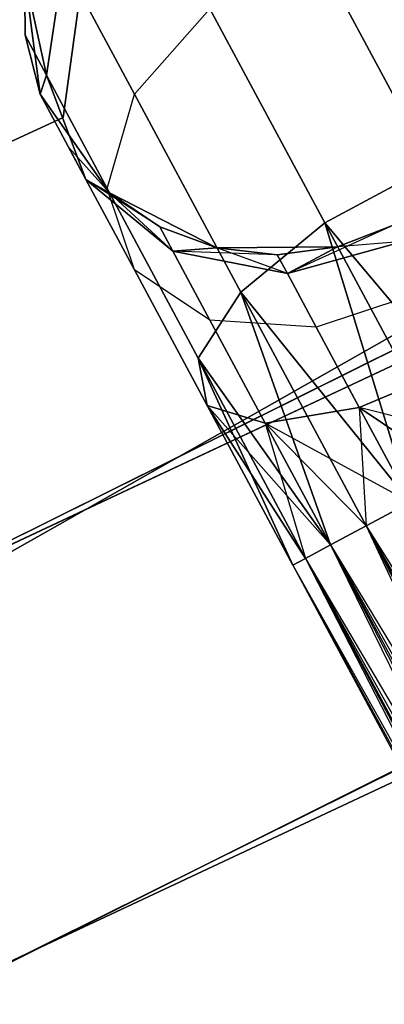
# Model space of a CAD drawing. Extents: x -91 to 91, y -91 to 262.
# Tile 190 of 256: x 27.57 to 29.02, y -57.24 to -53.34. Entities that reach past the tile are written whole.
import ezdxf

# ---------------------------------------------------------------- set-up
doc = ezdxf.new("R2010")
doc.units = 0
doc.header["$LTSCALE"] = 25.4
doc.layers.get('0').update_dxf_attribs({"linetype": 'CONTINUOUS'})

# ---------------------------------------------------------------- blocks, each defined once
blk = doc.blocks.new('ETE0_STL_1')
at = {"color": 0}
for p, q in [((26.9473, -55.7821, 327.5076), (33.9978, -51.7876, 327.5076)), ((33.9978, -51.7876, 328.5076), (26.9473, -55.7821, 328.5076)), ((26.9473, -55.7821, 327.5076), (33.9978, -51.7876, 327.5076)), ((33.9978, -51.7876, 328.5076), (26.9473, -55.7821, 328.5076)), ((28.7486, -53.0669, 319.9068), (29.2042, -53.9163, 319.2628)), ((28.7486, -53.0669, 319.9068), (29.2042, -53.9163, 319.2628)), ((29.2042, -53.9163, 170.7524), (28.7486, -53.0669, 170.1084)), ((29.2042, -53.9163, 170.7524), (28.7486, -53.0669, 170.1084)), ((27.7461, -53.107, 320.9558), (27.6785, -53.5562, 321.1065)), ((27.7461, -53.107, 320.9558), (27.6785, -53.5562, 321.1065)), ((27.6785, -53.5562, 168.9087), (27.7461, -53.107, 169.0594)), ((27.6785, -53.5562, 168.9087), (27.7461, -53.107, 169.0594)), ((27.7461, -53.107, 320.9558), (28.0277, -53.632, 320.0641)), ((27.7461, -53.107, 320.9558), (28.0277, -53.632, 320.0641)), ((28.0277, -53.632, 169.9511), (27.7461, -53.107, 169.0594)), ((28.0277, -53.632, 169.9511), (27.7461, -53.107, 169.0594)), ((27.5916, -53.1572, 327.5076), (27.6536, -53.6318, 327.5076)), ((27.6536, -53.6318, 163.5076), (27.5916, -53.1572, 163.5076)), ((27.5916, -53.1572, 322.0076), (27.5938, -53.3982, 322.0076)), ((27.5938, -53.3982, 322.0076), (27.5916, -53.1572, 327.5076)), ((27.5938, -53.3982, 322.0076), (27.5916, -53.1572, 327.5076)), ((27.5916, -53.1572, 327.5076), (27.6536, -53.6318, 327.5076)), ((27.5916, -53.1572, 322.0076), (27.5938, -53.3982, 322.0076)), ((27.5916, -53.1572, 322.0076), (27.6785, -53.5562, 321.1065)), ((27.5916, -53.1572, 322.0076), (27.6785, -53.5562, 321.1065)), ((27.6785, -53.5562, 168.9087), (27.5916, -53.1572, 168.0076)), ((27.5916, -53.1572, 168.0076), (27.5938, -53.3982, 168.0076)), ((27.6785, -53.5562, 168.9087), (27.5916, -53.1572, 168.0076)), ((27.5938, -53.3982, 168.0076), (27.5916, -53.1572, 163.5076)), ((27.6536, -53.6318, 163.5076), (27.5916, -53.1572, 163.5076)), ((27.5938, -53.3982, 168.0076), (27.5916, -53.1572, 163.5076)), ((27.5916, -53.1572, 168.0076), (27.5938, -53.3982, 168.0076)), ((27.809, -53.2634, 164.5076), (27.7449, -53.7251, 164.5076)), ((27.7449, -53.7251, 162.5076), (27.809, -53.2634, 162.5076)), ((27.7449, -53.7251, 162.5076), (27.809, -53.2634, 162.5076)), ((27.809, -53.2634, 164.5076), (27.7449, -53.7251, 164.5076)), ((28.0277, -53.632, 320.0641), (28.3268, -53.2931, 319.9068)), ((28.0277, -53.632, 320.0641), (28.3268, -53.2931, 319.9068)), ((28.0277, -53.632, 169.9511), (28.3268, -53.2931, 170.1084)), ((28.0277, -53.632, 169.9511), (28.3268, -53.2931, 170.1084)), ((28.3268, -53.2931, 319.9068), (28.7824, -54.1425, 319.2628)), ((28.3268, -53.2931, 319.9068), (28.7824, -54.1425, 319.2628)), ((28.7824, -54.1425, 170.7524), (28.3268, -53.2931, 170.1084)), ((28.7824, -54.1425, 170.7524), (28.3268, -53.2931, 170.1084)), ((27.5938, -53.3982, 322.0076), (27.6536, -53.6318, 327.5076)), ((27.5938, -53.3982, 322.0076), (27.6536, -53.6318, 322.0076)), ((27.5938, -53.3982, 322.0076), (27.6536, -53.6318, 327.5076)), ((27.5938, -53.3982, 322.0076), (27.6536, -53.6318, 322.0076)), ((27.5938, -53.3982, 322.0076), (27.6785, -53.5562, 321.1065)), ((27.5938, -53.3982, 322.0076), (27.6785, -53.5562, 321.1065)), ((27.6785, -53.5562, 168.9087), (27.5938, -53.3982, 168.0076)), ((27.5938, -53.3982, 168.0076), (27.6536, -53.6318, 168.0076)), ((27.6785, -53.5562, 168.9087), (27.5938, -53.3982, 168.0076)), ((27.6536, -53.6318, 163.5076), (27.5938, -53.3982, 168.0076)), ((27.5938, -53.3982, 168.0076), (27.6536, -53.6318, 168.0076)), ((27.6536, -53.6318, 163.5076), (27.5938, -53.3982, 168.0076)), ((27.6536, -53.6318, 322.0076), (27.6785, -53.5562, 321.1065)), ((27.6536, -53.6318, 322.0076), (27.6785, -53.5562, 321.1065)), ((27.6785, -53.5562, 168.9087), (27.6536, -53.6318, 168.0076)), ((27.6785, -53.5562, 168.9087), (27.6536, -53.6318, 168.0076)), ((27.6785, -53.5562, 321.1065), (27.8351, -53.9703, 321.2884)), ((27.6785, -53.5562, 321.1065), (27.8351, -53.9703, 321.2884)), ((27.6785, -53.5562, 321.1065), (27.9197, -54.006, 320.3427)), ((27.6785, -53.5562, 321.1065), (27.9197, -54.006, 320.3427)), ((27.8351, -53.9703, 168.7269), (27.6785, -53.5562, 168.9087)), ((27.9197, -54.006, 169.6726), (27.6785, -53.5562, 168.9087)), ((27.8351, -53.9703, 168.7269), (27.6785, -53.5562, 168.9087)), ((27.9197, -54.006, 169.6726), (27.6785, -53.5562, 168.9087)), ((23.8667, -57.2222, 159.5), (31.1315, -53.6174, 159.5)), ((31.1315, -53.6174, 169), (23.8667, -57.2222, 169)), ((31.1315, -53.6174, 169), (23.8667, -57.2222, 169)), ((23.8667, -57.2222, 159.5), (31.1315, -53.6174, 159.5)), ((27.6536, -53.6318, 327.5076), (27.929, -54.0232, 327.5076)), ((27.929, -54.0232, 163.5076), (27.6536, -53.6318, 163.5076)), ((27.6536, -53.6318, 322.0076), (27.6536, -53.6318, 327.5076)), ((27.6536, -53.6318, 322.0076), (27.6536, -53.6318, 327.5076)), ((27.6536, -53.6318, 322.0076), (27.8351, -53.9703, 321.2884)), ((27.7675, -53.8442, 322.0076), (27.6536, -53.6318, 327.5076)), ((27.7675, -53.8442, 322.0076), (27.6536, -53.6318, 327.5076)), ((27.6536, -53.6318, 327.5076), (27.929, -54.0232, 327.5076)), ((27.6536, -53.6318, 322.0076), (27.8351, -53.9703, 321.2884)), ((27.8351, -53.9703, 168.7269), (27.6536, -53.6318, 168.0076)), ((27.6536, -53.6318, 168.0076), (27.6536, -53.6318, 163.5076)), ((27.7675, -53.8442, 168.0076), (27.6536, -53.6318, 163.5076)), ((27.8351, -53.9703, 168.7269), (27.6536, -53.6318, 168.0076)), ((27.7675, -53.8442, 168.0076), (27.6536, -53.6318, 163.5076)), ((27.929, -54.0232, 163.5076), (27.6536, -53.6318, 163.5076)), ((27.6536, -53.6318, 168.0076), (27.6536, -53.6318, 163.5076)), ((27.9197, -54.006, 320.3427), (28.0277, -53.632, 320.0641)), ((27.9197, -54.006, 320.3427), (28.0277, -53.632, 320.0641)), ((27.9197, -54.006, 169.6726), (28.0277, -53.632, 169.9511)), ((27.9197, -54.006, 169.6726), (28.0277, -53.632, 169.9511)), ((28.0277, -53.632, 320.0641), (28.4491, -54.4178, 319.4683)), ((28.0277, -53.632, 320.0641), (28.4491, -54.4178, 319.4683)), ((28.4491, -54.4178, 170.5469), (28.0277, -53.632, 169.9511)), ((28.4491, -54.4178, 170.5469), (28.0277, -53.632, 169.9511)), ((27.7449, -53.7251, 164.5076), (22.6526, -56.0628, 164.5076)), ((22.6526, -56.0628, 162.5076), (27.7449, -53.7251, 162.5076)), ((22.6526, -56.0628, 162.5076), (27.7449, -53.7251, 162.5076)), ((27.7449, -53.7251, 164.5076), (22.6526, -56.0628, 164.5076)), ((27.7449, -53.7251, 164.5076), (27.7449, -53.7251, 162.5076)), ((27.7449, -53.7251, 164.5076), (27.7449, -53.7251, 162.5076)), ((27.7675, -53.8442, 322.0076), (27.8351, -53.9703, 321.2884)), ((27.7675, -53.8442, 322.0076), (27.929, -54.0232, 327.5076)), ((27.7675, -53.8442, 322.0076), (27.929, -54.0232, 322.0076)), ((27.7675, -53.8442, 322.0076), (27.929, -54.0232, 327.5076)), ((27.7675, -53.8442, 322.0076), (27.929, -54.0232, 322.0076)), ((27.7675, -53.8442, 322.0076), (27.8351, -53.9703, 321.2884)), ((27.8351, -53.9703, 168.7269), (27.7675, -53.8442, 168.0076)), ((27.7675, -53.8442, 168.0076), (27.929, -54.0232, 168.0076)), ((27.8351, -53.9703, 168.7269), (27.7675, -53.8442, 168.0076)), ((27.929, -54.0232, 163.5076), (27.7675, -53.8442, 168.0076)), ((27.7675, -53.8442, 168.0076), (27.929, -54.0232, 168.0076)), ((27.929, -54.0232, 163.5076), (27.7675, -53.8442, 168.0076)), ((28.7824, -54.1425, 319.2628), (29.2042, -53.9163, 319.2628)), ((28.7824, -54.1425, 319.2628), (29.2042, -53.9163, 319.2628)), ((29.2042, -53.9163, 170.7524), (28.7824, -54.1425, 170.7524)), ((29.2042, -53.9163, 170.7524), (28.7824, -54.1425, 170.7524)), ((28.1286, -54.1584, 322.0076), (27.8351, -53.9703, 321.2884)), ((27.8351, -53.9703, 321.2884), (28.1801, -54.2544, 321.4596)), ((28.1286, -54.1584, 322.0076), (27.8351, -53.9703, 321.2884)), ((27.929, -54.0232, 322.0076), (27.8351, -53.9703, 321.2884)), ((27.929, -54.0232, 322.0076), (27.8351, -53.9703, 321.2884)), ((27.8351, -53.9703, 321.2884), (28.1801, -54.2544, 321.4596)), ((27.8351, -53.9703, 321.2884), (28.0277, -54.3293, 320.6786)), ((27.8351, -53.9703, 321.2884), (28.0277, -54.3293, 320.6786)), ((28.1801, -54.2544, 168.5556), (27.8351, -53.9703, 168.7269)), ((27.8351, -53.9703, 168.7269), (27.929, -54.0232, 168.0076)), ((27.8351, -53.9703, 168.7269), (27.929, -54.0232, 168.0076)), ((28.0277, -54.3293, 169.3366), (27.8351, -53.9703, 168.7269)), ((28.1801, -54.2544, 168.5556), (27.8351, -53.9703, 168.7269)), ((28.0277, -54.3293, 169.3366), (27.8351, -53.9703, 168.7269)), ((28.0277, -54.3293, 320.6786), (27.9197, -54.006, 320.3427)), ((27.9197, -54.006, 320.3427), (28.2807, -54.6792, 319.8322)), ((27.9197, -54.006, 320.3427), (28.2807, -54.6792, 319.8322)), ((28.0277, -54.3293, 320.6786), (27.9197, -54.006, 320.3427)), ((28.0277, -54.3293, 169.3366), (27.9197, -54.006, 169.6726)), ((28.2807, -54.6792, 170.183), (27.9197, -54.006, 169.6726)), ((28.0277, -54.3293, 169.3366), (27.9197, -54.006, 169.6726)), ((28.2807, -54.6792, 170.183), (27.9197, -54.006, 169.6726)), ((27.929, -54.0232, 327.5076), (28.3547, -54.2419, 327.5076)), ((28.3547, -54.2419, 163.5076), (27.929, -54.0232, 163.5076)), ((27.929, -54.0232, 322.0076), (27.929, -54.0232, 327.5076)), ((27.929, -54.0232, 322.0076), (27.929, -54.0232, 327.5076)), ((27.929, -54.0232, 322.0076), (28.1286, -54.1584, 322.0076)), ((28.1286, -54.1584, 322.0076), (27.929, -54.0232, 327.5076)), ((28.1286, -54.1584, 322.0076), (27.929, -54.0232, 327.5076)), ((27.929, -54.0232, 327.5076), (28.3547, -54.2419, 327.5076)), ((27.929, -54.0232, 322.0076), (28.1286, -54.1584, 322.0076)), ((28.1801, -54.2544, 168.5556), (27.929, -54.0232, 168.0076)), ((27.929, -54.0232, 168.0076), (28.1286, -54.1584, 168.0076)), ((28.1801, -54.2544, 168.5556), (27.929, -54.0232, 168.0076)), ((28.1286, -54.1584, 168.0076), (27.929, -54.0232, 163.5076)), ((28.3547, -54.2419, 163.5076), (27.929, -54.0232, 163.5076)), ((28.1286, -54.1584, 168.0076), (27.929, -54.0232, 163.5076)), ((27.929, -54.0232, 168.0076), (28.1286, -54.1584, 168.0076)), ((27.929, -54.0232, 168.0076), (27.929, -54.0232, 163.5076)), ((27.929, -54.0232, 168.0076), (27.929, -54.0232, 163.5076)), ((28.1286, -54.1584, 322.0076), (28.3547, -54.2419, 327.5076)), ((28.1286, -54.1584, 322.0076), (28.3547, -54.2419, 322.0076)), ((28.1286, -54.1584, 322.0076), (28.3547, -54.2419, 327.5076)), ((28.1286, -54.1584, 322.0076), (28.3547, -54.2419, 322.0076)), ((28.1286, -54.1584, 322.0076), (28.1801, -54.2544, 321.4596)), ((28.1286, -54.1584, 322.0076), (28.1801, -54.2544, 321.4596)), ((28.1801, -54.2544, 168.5556), (28.1286, -54.1584, 168.0076)), ((28.1286, -54.1584, 168.0076), (28.3547, -54.2419, 168.0076)), ((28.1801, -54.2544, 168.5556), (28.1286, -54.1584, 168.0076)), ((28.3547, -54.2419, 163.5076), (28.1286, -54.1584, 168.0076)), ((28.1286, -54.1584, 168.0076), (28.3547, -54.2419, 168.0076)), ((28.3547, -54.2419, 163.5076), (28.1286, -54.1584, 168.0076)), ((28.4491, -54.4178, 319.4683), (28.7824, -54.1425, 319.2628)), ((28.4491, -54.4178, 319.4683), (28.7824, -54.1425, 319.2628)), ((28.7824, -54.1425, 170.7524), (28.4491, -54.4178, 170.5469)), ((28.7824, -54.1425, 170.7524), (28.4491, -54.4178, 170.5469)), ((29.058, -54.1501, 322.0076), (28.6344, -54.3435, 321.5811)), ((29.058, -54.1501, 322.0076), (28.6344, -54.3435, 321.5811)), ((28.7824, -54.1425, 319.2628), (29.1211, -55.251, 319.1222)), ((28.7824, -54.1425, 319.2628), (29.1211, -55.251, 319.1222)), ((28.7824, -54.1425, 319.2628), (29.3197, -55.1445, 319.0367)), ((28.7824, -54.1425, 319.2628), (29.3197, -55.1445, 319.0367)), ((28.7824, -54.1425, 319.2628), (29.5306, -55.0313, 319.0076)), ((28.7824, -54.1425, 319.2628), (29.5306, -55.0313, 319.0076)), ((29.1211, -55.251, 170.8931), (28.7824, -54.1425, 170.7524)), ((29.3197, -55.1445, 170.9785), (28.7824, -54.1425, 170.7524)), ((29.1211, -55.251, 170.8931), (28.7824, -54.1425, 170.7524)), ((29.3197, -55.1445, 170.9785), (28.7824, -54.1425, 170.7524)), ((29.5306, -55.0313, 171.0076), (28.7824, -54.1425, 170.7524)), ((29.5306, -55.0313, 171.0076), (28.7824, -54.1425, 170.7524)), ((28.8334, -54.2376, 327.5076), (29.058, -54.1501, 327.5076)), ((29.058, -54.1501, 163.5076), (28.8334, -54.2376, 163.5076)), ((28.8334, -54.2376, 322.0076), (29.058, -54.1501, 322.0076)), ((28.8334, -54.2376, 327.5076), (29.058, -54.1501, 327.5076)), ((28.8334, -54.2376, 322.0076), (29.058, -54.1501, 322.0076)), ((28.8334, -54.2376, 168.0076), (29.058, -54.1501, 168.0076)), ((28.8334, -54.2376, 168.0076), (29.058, -54.1501, 168.0076)), ((29.058, -54.1501, 163.5076), (28.8334, -54.2376, 163.5076)), ((28.3547, -54.2419, 322.0076), (28.1801, -54.2544, 321.4596)), ((28.3547, -54.2419, 322.0076), (28.1801, -54.2544, 321.4596)), ((28.1801, -54.2544, 168.5556), (28.3547, -54.2419, 168.0076)), ((28.1801, -54.2544, 168.5556), (28.3547, -54.2419, 168.0076)), ((28.3547, -54.2419, 327.5076), (28.8334, -54.2376, 327.5076)), ((28.8334, -54.2376, 163.5076), (28.3547, -54.2419, 163.5076)), ((28.3547, -54.2419, 327.5076), (28.8334, -54.2376, 327.5076)), ((28.8334, -54.2376, 163.5076), (28.3547, -54.2419, 163.5076)), ((28.3547, -54.2419, 322.0076), (28.3547, -54.2419, 327.5076)), ((28.3547, -54.2419, 322.0076), (28.3547, -54.2419, 327.5076)), ((28.3547, -54.2419, 322.0076), (28.5943, -54.2688, 322.0076)), ((28.5943, -54.2688, 322.0076), (28.3547, -54.2419, 327.5076)), ((28.5943, -54.2688, 322.0076), (28.3547, -54.2419, 327.5076)), ((28.3547, -54.2419, 322.0076), (28.5943, -54.2688, 322.0076)), ((28.6344, -54.3435, 168.4341), (28.3547, -54.2419, 168.0076)), ((28.3547, -54.2419, 168.0076), (28.5943, -54.2688, 168.0076)), ((28.6344, -54.3435, 168.4341), (28.3547, -54.2419, 168.0076)), ((28.5943, -54.2688, 168.0076), (28.3547, -54.2419, 163.5076)), ((28.5943, -54.2688, 168.0076), (28.3547, -54.2419, 163.5076)), ((28.3547, -54.2419, 168.0076), (28.5943, -54.2688, 168.0076)), ((28.3547, -54.2419, 168.0076), (28.3547, -54.2419, 163.5076)), ((28.3547, -54.2419, 168.0076), (28.3547, -54.2419, 163.5076)), ((28.5943, -54.2688, 322.0076), (28.8334, -54.2376, 327.5076)), ((28.5943, -54.2688, 322.0076), (28.8334, -54.2376, 327.5076)), ((28.5943, -54.2688, 322.0076), (28.8334, -54.2376, 322.0076)), ((28.5943, -54.2688, 322.0076), (28.8334, -54.2376, 322.0076)), ((28.5943, -54.2688, 168.0076), (28.8334, -54.2376, 168.0076)), ((28.8334, -54.2376, 163.5076), (28.5943, -54.2688, 168.0076)), ((28.5943, -54.2688, 168.0076), (28.8334, -54.2376, 168.0076)), ((28.8334, -54.2376, 163.5076), (28.5943, -54.2688, 168.0076)), ((28.6344, -54.3435, 321.5811), (29.094, -54.2172, 321.6249)), ((28.6344, -54.3435, 321.5811), (29.094, -54.2172, 321.6249)), ((29.094, -54.2172, 168.3903), (28.6344, -54.3435, 168.4341)), ((29.094, -54.2172, 168.3903), (28.6344, -54.3435, 168.4341)), ((28.8334, -54.2376, 322.0076), (28.6344, -54.3435, 321.5811)), ((28.8334, -54.2376, 322.0076), (28.6344, -54.3435, 321.5811)), ((28.6344, -54.3435, 168.4341), (28.8334, -54.2376, 168.0076)), ((28.6344, -54.3435, 168.4341), (28.8334, -54.2376, 168.0076)), ((29.094, -54.2172, 168.3903), (28.8334, -54.2376, 168.0076)), ((29.094, -54.2172, 168.3903), (28.8334, -54.2376, 168.0076)), ((28.8334, -54.2376, 322.0076), (28.8334, -54.2376, 327.5076)), ((28.8334, -54.2376, 322.0076), (28.8334, -54.2376, 327.5076)), ((28.8334, -54.2376, 168.0076), (28.8334, -54.2376, 163.5076)), ((28.8334, -54.2376, 168.0076), (28.8334, -54.2376, 163.5076)), ((28.5943, -54.2688, 322.0076), (28.1801, -54.2544, 321.4596)), ((28.1801, -54.2544, 321.4596), (28.6344, -54.3435, 321.5811)), ((28.5943, -54.2688, 322.0076), (28.1801, -54.2544, 321.4596)), ((28.1801, -54.2544, 321.4596), (28.6344, -54.3435, 321.5811)), ((28.1801, -54.2544, 321.4596), (28.3268, -54.528, 320.9951)), ((28.1801, -54.2544, 321.4596), (28.3268, -54.528, 320.9951)), ((28.6344, -54.3435, 168.4341), (28.1801, -54.2544, 168.5556)), ((28.3268, -54.528, 169.0201), (28.1801, -54.2544, 168.5556)), ((28.6344, -54.3435, 168.4341), (28.1801, -54.2544, 168.5556)), ((28.3268, -54.528, 169.0201), (28.1801, -54.2544, 168.5556)), ((28.5943, -54.2688, 322.0076), (28.6344, -54.3435, 321.5811)), ((28.5943, -54.2688, 322.0076), (28.6344, -54.3435, 321.5811)), ((28.6344, -54.3435, 168.4341), (28.5943, -54.2688, 168.0076)), ((28.6344, -54.3435, 168.4341), (28.5943, -54.2688, 168.0076)), ((29.9475, -54.2876, 330.5076), (22.6053, -57.7321, 330.5076)), ((22.6053, -57.7321, 321.0076), (29.9475, -54.2876, 321.0076)), ((22.6053, -57.7321, 321.0076), (29.9475, -54.2876, 321.0076)), ((29.9475, -54.2876, 330.5076), (22.6053, -57.7321, 330.5076)), ((28.3268, -54.528, 320.9951), (28.0277, -54.3293, 320.6786)), ((28.0277, -54.3293, 320.6786), (28.3158, -54.8667, 320.2712)), ((28.0277, -54.3293, 320.6786), (28.3158, -54.8667, 320.2712)), ((28.3268, -54.528, 320.9951), (28.0277, -54.3293, 320.6786)), ((28.3268, -54.528, 169.0201), (28.0277, -54.3293, 169.3366)), ((28.3158, -54.8667, 169.744), (28.0277, -54.3293, 169.3366)), ((28.3268, -54.528, 169.0201), (28.0277, -54.3293, 169.3366)), ((28.3158, -54.8667, 169.744), (28.0277, -54.3293, 169.3366)), ((28.6344, -54.3435, 321.5811), (28.7486, -54.5565, 321.2195)), ((28.6344, -54.3435, 321.5811), (28.7486, -54.5565, 321.2195)), ((28.7486, -54.5565, 168.7957), (28.6344, -54.3435, 168.4341)), ((28.7486, -54.5565, 168.7957), (28.6344, -54.3435, 168.4341)), ((28.2807, -54.6792, 319.8322), (28.4491, -54.4178, 319.4683)), ((28.2807, -54.6792, 319.8322), (28.4491, -54.4178, 319.4683)), ((28.4491, -54.4178, 170.5469), (28.2807, -54.6792, 170.183)), ((28.4491, -54.4178, 170.5469), (28.2807, -54.6792, 170.183)), ((28.4491, -54.4178, 319.4683), (28.8053, -55.4203, 319.4395)), ((28.4491, -54.4178, 319.4683), (28.8053, -55.4203, 319.4395)), ((28.4491, -54.4178, 319.4683), (28.9462, -55.3448, 319.2591)), ((28.4491, -54.4178, 319.4683), (28.9462, -55.3448, 319.2591)), ((28.4491, -54.4178, 319.4683), (29.1211, -55.251, 319.1222)), ((28.4491, -54.4178, 319.4683), (29.1211, -55.251, 319.1222)), ((28.8053, -55.4203, 170.5757), (28.4491, -54.4178, 170.5469)), ((28.9462, -55.3448, 170.7561), (28.4491, -54.4178, 170.5469)), ((28.8053, -55.4203, 170.5757), (28.4491, -54.4178, 170.5469)), ((28.9462, -55.3448, 170.7561), (28.4491, -54.4178, 170.5469)), ((29.1211, -55.251, 170.8931), (28.4491, -54.4178, 170.5469)), ((29.1211, -55.251, 170.8931), (28.4491, -54.4178, 170.5469)), ((29.1964, -54.4082, 321.3005), (28.7486, -54.5565, 321.2195)), ((29.1964, -54.4082, 321.3005), (28.7486, -54.5565, 321.2195)), ((29.1964, -54.4082, 168.7147), (28.7486, -54.5565, 168.7957)), ((29.1964, -54.4082, 168.7147), (28.7486, -54.5565, 168.7957)), ((28.7486, -54.5565, 321.2195), (28.3268, -54.528, 320.9951)), ((28.3268, -54.528, 320.9951), (28.5464, -54.9374, 320.6847)), ((28.3268, -54.528, 320.9951), (28.5464, -54.9374, 320.6847)), ((28.7486, -54.5565, 321.2195), (28.3268, -54.528, 320.9951)), ((28.7486, -54.5565, 168.7957), (28.3268, -54.528, 169.0201)), ((28.5464, -54.9374, 169.3306), (28.3268, -54.528, 169.0201)), ((28.7486, -54.5565, 168.7957), (28.3268, -54.528, 169.0201)), ((28.5464, -54.9374, 169.3306), (28.3268, -54.528, 169.0201)), ((28.7486, -54.5565, 321.2195), (28.9195, -54.8751, 320.9779)), ((28.7486, -54.5565, 321.2195), (28.9195, -54.8751, 320.9779)), ((28.9195, -54.8751, 169.0373), (28.7486, -54.5565, 168.7957)), ((28.9195, -54.8751, 169.0373), (28.7486, -54.5565, 168.7957)), ((28.3158, -54.8667, 320.2712), (28.2807, -54.6792, 319.8322)), ((28.2807, -54.6792, 319.8322), (28.6558, -55.5005, 319.8871)), ((28.2807, -54.6792, 319.8322), (28.6558, -55.5005, 319.8871)), ((28.2807, -54.6792, 319.8322), (28.7066, -55.4733, 319.653)), ((28.2807, -54.6792, 319.8322), (28.7066, -55.4733, 319.653)), ((28.2807, -54.6792, 319.8322), (28.8053, -55.4203, 319.4395)), ((28.2807, -54.6792, 319.8322), (28.8053, -55.4203, 319.4395)), ((28.3158, -54.8667, 320.2712), (28.2807, -54.6792, 319.8322)), ((28.6558, -55.5005, 170.1281), (28.2807, -54.6792, 170.183)), ((28.2807, -54.6792, 170.183), (28.3158, -54.8667, 169.744)), ((28.7066, -55.4733, 170.3622), (28.2807, -54.6792, 170.183)), ((28.6558, -55.5005, 170.1281), (28.2807, -54.6792, 170.183)), ((28.7066, -55.4733, 170.3622), (28.2807, -54.6792, 170.183)), ((28.8053, -55.4203, 170.5757), (28.2807, -54.6792, 170.183)), ((28.8053, -55.4203, 170.5757), (28.2807, -54.6792, 170.183)), ((28.2807, -54.6792, 170.183), (28.3158, -54.8667, 169.744)), ((29.3497, -54.6941, 321.0837), (28.9195, -54.8751, 320.9779)), ((29.3497, -54.6941, 321.0837), (28.9195, -54.8751, 320.9779)), ((28.9195, -54.8751, 169.0373), (29.3497, -54.6941, 168.9315)), ((28.9195, -54.8751, 169.0373), (29.3497, -54.6941, 168.9315)), ((24.6227, -58.5318, 158.5), (32.052, -54.8172, 158.5)), ((32.052, -54.8172, 159.5), (24.6227, -58.5318, 159.5)), ((24.6227, -58.5318, 158.5), (32.052, -54.8172, 158.5)), ((32.052, -54.8172, 159.5), (24.6227, -58.5318, 159.5)), ((28.5464, -54.9374, 320.6847), (28.3158, -54.8667, 320.2712)), ((28.3158, -54.8667, 320.2712), (28.7066, -55.4733, 320.3622)), ((28.3158, -54.8667, 320.2712), (28.7066, -55.4733, 320.3622)), ((28.3158, -54.8667, 320.2712), (28.6558, -55.5005, 320.1281)), ((28.3158, -54.8667, 320.2712), (28.6558, -55.5005, 319.8871)), ((28.3158, -54.8667, 320.2712), (28.6558, -55.5005, 320.1281)), ((28.3158, -54.8667, 320.2712), (28.6558, -55.5005, 319.8871)), ((28.5464, -54.9374, 320.6847), (28.3158, -54.8667, 320.2712)), ((28.6558, -55.5005, 170.1281), (28.3158, -54.8667, 169.744)), ((28.6558, -55.5005, 169.8871), (28.3158, -54.8667, 169.744)), ((28.8053, -55.4203, 169.4395), (28.3158, -54.8667, 169.744)), ((28.3158, -54.8667, 169.744), (28.5464, -54.9374, 169.3306)), ((28.8053, -55.4203, 169.4395), (28.3158, -54.8667, 169.744)), ((28.7066, -55.4733, 169.653), (28.3158, -54.8667, 169.744)), ((28.6558, -55.5005, 169.8871), (28.3158, -54.8667, 169.744)), ((28.7066, -55.4733, 169.653), (28.3158, -54.8667, 169.744)), ((28.6558, -55.5005, 170.1281), (28.3158, -54.8667, 169.744)), ((28.3158, -54.8667, 169.744), (28.5464, -54.9374, 169.3306)), ((28.9195, -54.8751, 320.9779), (28.5464, -54.9374, 320.6847)), ((28.9195, -54.8751, 320.9779), (28.5464, -54.9374, 320.6847)), ((28.5464, -54.9374, 169.3306), (28.9195, -54.8751, 169.0373)), ((28.5464, -54.9374, 169.3306), (28.9195, -54.8751, 169.0373)), ((28.9195, -54.8751, 320.9779), (29.3197, -55.1445, 320.9785)), ((28.9195, -54.8751, 320.9779), (29.3197, -55.1445, 320.9785)), ((28.9195, -54.8751, 320.9779), (29.1211, -55.251, 320.8931)), ((28.9195, -54.8751, 320.9779), (29.1211, -55.251, 320.8931)), ((28.9195, -54.8751, 320.9779), (28.9462, -55.3448, 320.7561)), ((28.9195, -54.8751, 320.9779), (28.9462, -55.3448, 320.7561)), ((29.5306, -55.0313, 169.0076), (28.9195, -54.8751, 169.0373)), ((29.3197, -55.1445, 169.0367), (28.9195, -54.8751, 169.0373)), ((29.5306, -55.0313, 169.0076), (28.9195, -54.8751, 169.0373)), ((29.3197, -55.1445, 169.0367), (28.9195, -54.8751, 169.0373)), ((29.1211, -55.251, 169.1222), (28.9195, -54.8751, 169.0373)), ((29.1211, -55.251, 169.1222), (28.9195, -54.8751, 169.0373)), ((31.8847, -54.9146, 159.5), (24.4441, -58.6066, 159.5)), ((24.4441, -58.6066, 169), (31.8847, -54.9146, 169)), ((31.8847, -54.9146, 159.5), (24.4441, -58.6066, 159.5)), ((24.4441, -58.6066, 169), (31.8847, -54.9146, 169)), ((28.5464, -54.9374, 320.6847), (28.9462, -55.3448, 320.7561)), ((28.5464, -54.9374, 320.6847), (28.9462, -55.3448, 320.7561)), ((28.5464, -54.9374, 320.6847), (28.8053, -55.4203, 320.5757)), ((28.5464, -54.9374, 320.6847), (28.8053, -55.4203, 320.5757)), ((28.5464, -54.9374, 320.6847), (28.7066, -55.4733, 320.3622)), ((28.5464, -54.9374, 320.6847), (28.7066, -55.4733, 320.3622)), ((29.1211, -55.251, 169.1222), (28.5464, -54.9374, 169.3306)), ((28.9462, -55.3448, 169.2591), (28.5464, -54.9374, 169.3306)), ((29.1211, -55.251, 169.1222), (28.5464, -54.9374, 169.3306)), ((28.9462, -55.3448, 169.2591), (28.5464, -54.9374, 169.3306)), ((28.8053, -55.4203, 169.4395), (28.5464, -54.9374, 169.3306)), ((28.8053, -55.4203, 169.4395), (28.5464, -54.9374, 169.3306)), ((28.9462, -55.3448, 320.7561), (29.1211, -55.251, 320.8931)), ((29.1211, -55.251, 319.1222), (28.9462, -55.3448, 319.2591)), ((28.9462, -55.3448, 320.7561), (29.1211, -55.251, 320.8931)), ((29.1211, -55.251, 319.1222), (28.9462, -55.3448, 319.2591)), ((29.1211, -55.251, 170.8931), (28.9462, -55.3448, 170.7561)), ((28.9462, -55.3448, 169.2591), (29.1211, -55.251, 169.1222)), ((28.9462, -55.3448, 169.2591), (29.1211, -55.251, 169.1222)), ((29.1211, -55.251, 170.8931), (28.9462, -55.3448, 170.7561)), ((28.8053, -55.4203, 320.5757), (28.9462, -55.3448, 320.7561)), ((28.9462, -55.3448, 319.2591), (28.8053, -55.4203, 319.4395)), ((28.8053, -55.4203, 320.5757), (28.9462, -55.3448, 320.7561)), ((28.9462, -55.3448, 319.2591), (28.8053, -55.4203, 319.4395)), ((28.9462, -55.3448, 170.7561), (28.8053, -55.4203, 170.5757)), ((28.8053, -55.4203, 169.4395), (28.9462, -55.3448, 169.2591)), ((28.8053, -55.4203, 169.4395), (28.9462, -55.3448, 169.2591)), ((28.9462, -55.3448, 170.7561), (28.8053, -55.4203, 170.5757)), ((28.9462, -55.3448, 320.7561), (30.4126, -58.079, 320.5228)), ((28.9462, -55.3448, 320.7561), (30.4126, -58.079, 320.5228)), ((28.9462, -55.3448, 319.2591), (30.1787, -57.9811, 319.2211)), ((28.9462, -55.3448, 319.2591), (30.1787, -57.9811, 319.2211)), ((28.9462, -55.3448, 319.2591), (30.472, -57.7699, 318.9072)), ((28.9462, -55.3448, 319.2591), (30.472, -57.7699, 318.9072)), ((28.9462, -55.3448, 170.7561), (32.7564, -62.0296, 170.8931)), ((28.9462, -55.3448, 170.7561), (32.7564, -62.0296, 170.8931)), ((28.9462, -55.3448, 170.7561), (32.4407, -62.199, 170.5757)), ((28.9462, -55.3448, 170.7561), (32.4407, -62.199, 170.5757)), ((28.9462, -55.3448, 169.2591), (32.5816, -62.1234, 169.2591)), ((28.9462, -55.3448, 169.2591), (32.5816, -62.1234, 169.2591)), ((28.7066, -55.4733, 320.3622), (28.8053, -55.4203, 320.5757)), ((28.8053, -55.4203, 319.4395), (28.7066, -55.4733, 319.653)), ((28.7066, -55.4733, 320.3622), (28.8053, -55.4203, 320.5757)), ((28.8053, -55.4203, 319.4395), (28.7066, -55.4733, 319.653)), ((28.8053, -55.4203, 170.5757), (28.7066, -55.4733, 170.3622)), ((28.7066, -55.4733, 169.653), (28.8053, -55.4203, 169.4395)), ((28.7066, -55.4733, 169.653), (28.8053, -55.4203, 169.4395)), ((28.8053, -55.4203, 170.5757), (28.7066, -55.4733, 170.3622)), ((28.8053, -55.4203, 320.5757), (30.4126, -58.079, 320.5228)), ((28.8053, -55.4203, 320.5757), (30.4126, -58.079, 320.5228)), ((28.8053, -55.4203, 320.5757), (30.1451, -58.1556, 320.1334)), ((28.8053, -55.4203, 320.5757), (30.1451, -58.1556, 320.1334)), ((28.8053, -55.4203, 319.4395), (30.1787, -57.9811, 319.2211)), ((28.8053, -55.4203, 319.4395), (30.1787, -57.9811, 319.2211)), ((28.8053, -55.4203, 170.5757), (32.4407, -62.199, 170.5757)), ((28.8053, -55.4203, 170.5757), (32.4407, -62.199, 170.5757)), ((28.8053, -55.4203, 169.4395), (32.342, -62.2519, 169.653)), ((28.8053, -55.4203, 169.4395), (32.342, -62.2519, 169.653)), ((28.8053, -55.4203, 169.4395), (32.5816, -62.1234, 169.2591)), ((28.8053, -55.4203, 169.4395), (32.5816, -62.1234, 169.2591)), ((28.6558, -55.5005, 320.1281), (28.7066, -55.4733, 320.3622)), ((28.7066, -55.4733, 319.653), (28.6558, -55.5005, 319.8871)), ((28.6558, -55.5005, 320.1281), (28.7066, -55.4733, 320.3622)), ((28.7066, -55.4733, 319.653), (28.6558, -55.5005, 319.8871)), ((28.7066, -55.4733, 170.3622), (28.6558, -55.5005, 170.1281)), ((28.6558, -55.5005, 169.8871), (28.7066, -55.4733, 169.653)), ((28.6558, -55.5005, 169.8871), (28.7066, -55.4733, 169.653)), ((28.7066, -55.4733, 170.3622), (28.6558, -55.5005, 170.1281)), ((28.7066, -55.4733, 320.3622), (30.1451, -58.1556, 320.1334)), ((28.7066, -55.4733, 320.3622), (30.1451, -58.1556, 320.1334)), ((28.7066, -55.4733, 319.653), (30.0607, -58.1202, 319.6635)), ((28.7066, -55.4733, 319.653), (30.0607, -58.1202, 319.6635)), ((28.7066, -55.4733, 319.653), (30.1787, -57.9811, 319.2211)), ((28.7066, -55.4733, 319.653), (30.1787, -57.9811, 319.2211)), ((28.7066, -55.4733, 170.3622), (32.4407, -62.199, 170.5757)), ((28.7066, -55.4733, 170.3622), (32.4407, -62.199, 170.5757)), ((28.7066, -55.4733, 170.3622), (32.2911, -62.2792, 170.1281)), ((28.7066, -55.4733, 170.3622), (32.2911, -62.2792, 170.1281)), ((28.7066, -55.4733, 169.653), (32.342, -62.2519, 169.653)), ((28.7066, -55.4733, 169.653), (32.342, -62.2519, 169.653)), ((28.6558, -55.5005, 319.8871), (30.0607, -58.1202, 319.6635)), ((28.6558, -55.5005, 320.1281), (30.0607, -58.1202, 319.6635)), ((28.6558, -55.5005, 320.1281), (30.1451, -58.1556, 320.1334)), ((28.6558, -55.5005, 320.1281), (30.1451, -58.1556, 320.1334)), ((28.6558, -55.5005, 320.1281), (30.0607, -58.1202, 319.6635)), ((28.6558, -55.5005, 319.8871), (30.0607, -58.1202, 319.6635)), ((28.6558, -55.5005, 170.1281), (32.2911, -62.2792, 170.1281)), ((28.6558, -55.5005, 170.1281), (32.2911, -62.2792, 170.1281)), ((28.6558, -55.5005, 169.8871), (32.2911, -62.2792, 170.1281)), ((28.6558, -55.5005, 169.8871), (32.2911, -62.2792, 170.1281)), ((28.6558, -55.5005, 169.8871), (32.342, -62.2519, 169.653)), ((28.6558, -55.5005, 169.8871), (32.342, -62.2519, 169.653)), ((23.1523, -59.1289, 330.5076), (30.672, -55.601, 330.5076)), ((30.672, -55.601, 321.0076), (23.1523, -59.1289, 321.0076)), ((23.1523, -59.1289, 330.5076), (30.672, -55.601, 330.5076)), ((30.672, -55.601, 321.0076), (23.1523, -59.1289, 321.0076))]:
    blk.add_line(p, q, dxfattribs=at)

msp = doc.modelspace()

# ---------------------------------------------------------------- block references
at = {"color": 253}
msp.add_blockref('ETE0_STL_1', (0, 0), dxfattribs=at)

doc.saveas('drawing.dxf')
